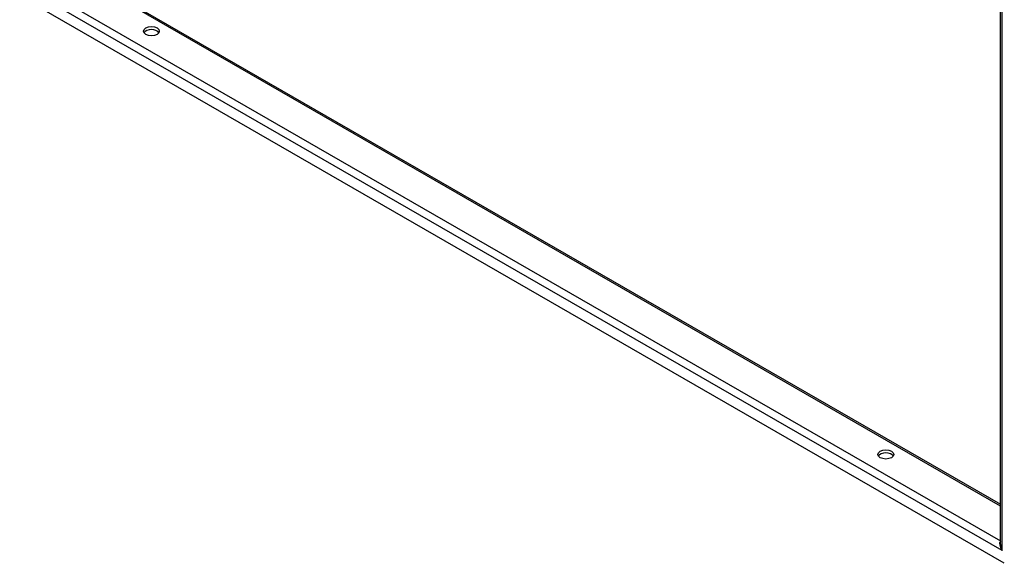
# Model space of a CAD drawing. Header units: inches. Extents: x 24 to 669, y 73 to 310.
# Tile 101 of 146: x 642 to 660, y 221 to 231. Entities that reach past the tile are written whole.
import ezdxf

# ---------------------------------------------------------------- set-up
doc = ezdxf.new("R2010")
doc.units = ezdxf.units.IN
doc.header["$MEASUREMENT"] = 0
doc.layers.add('Visible Edges(ANSI)', color=7, linetype='Continuous', lineweight=25)
doc.layers.add('Visible Tangent Edges(ANSI)', color=7, linetype='Continuous', lineweight=25)

msp = doc.modelspace()

# ---------------------------------------------------------------- linework, layer by layer
at = {"layer": 'Visible Edges(ANSI)'}
for p, q in [((659.561, 221.663), (659.561, 250.508)), ((614.747, 248.207), (659.561, 222.4)), ((659.632, 221.315), (613.965, 247.613))]:
    msp.add_line(p, q, dxfattribs=at)
for centre in [(643.948, 231.093), (657.454, 223.315)]:
    msp.add_ellipse(centre, major_axis=(0.145, 0), ratio=0.575862, dxfattribs=at)
for centre in [(643.948, 231.038), (657.454, 223.26)]:
    msp.add_ellipse(centre, major_axis=(0.145, 0), ratio=0.575862, start_param=0.339371, end_param=2.802222, dxfattribs=at)
at = {"layer": 'Visible Tangent Edges(ANSI)'}
for p, q in [((659.59, 221.548), (659.59, 250.543)), ((659.561, 222.366), (614.724, 248.187)), ((659.59, 221.548), (614.006, 247.798)), ((614.168, 247.866), (659.561, 221.726))]:
    msp.add_line(p, q, dxfattribs=at)
for major_axis, ratio, start_param, end_param in [((-0.095, 0.132), 0.494861, 0.056981, 1.51867), ((-0.066, 0.148), 0.494835, 0.83602, 1.621418)]:
    msp.add_ellipse((659.66, 221.588), major_axis=major_axis, ratio=ratio, start_param=start_param, end_param=end_param, dxfattribs=at)

doc.saveas('drawing.dxf')
